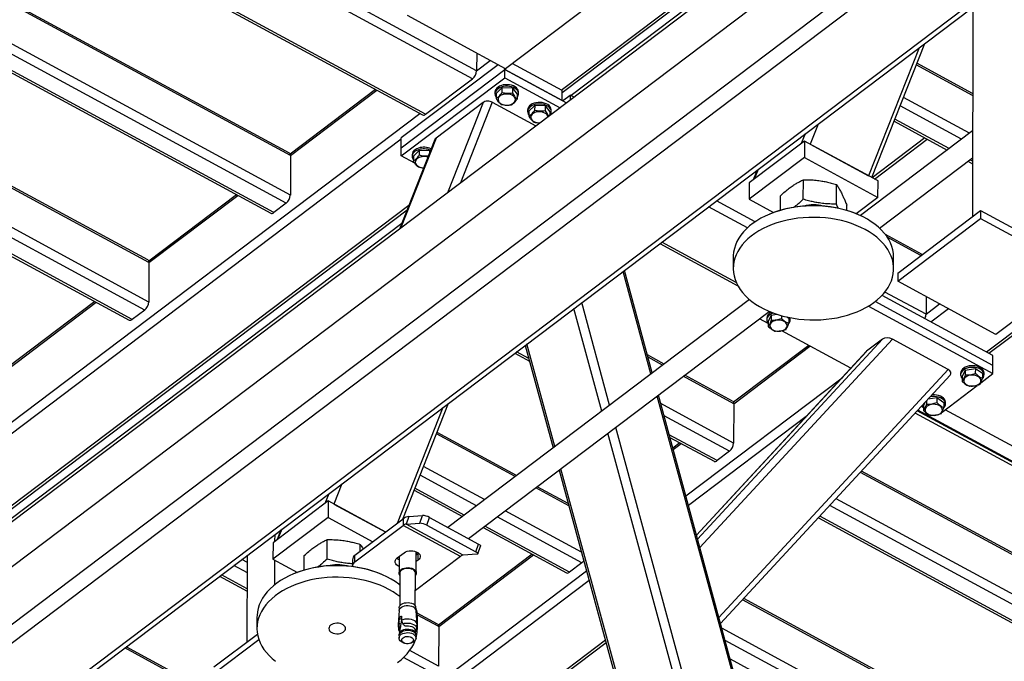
# Model space of a CAD drawing. Header units: millimetres. Extents: x 0 to 841, y 0 to 594.
# Tile 163 of 190: x 722 to 748, y 322 to 339. Entities that reach past the tile are written whole.
import ezdxf

# ---------------------------------------------------------------- set-up
doc = ezdxf.new("R2010")
doc.units = ezdxf.units.MM
doc.layers.add('TRAIT-FORT', color=4, linetype='Continuous', lineweight=25)

msp = doc.modelspace()

# ---------------------------------------------------------------- linework, layer by layer
at = {"layer": 'TRAIT-FORT', "color": 4, "linetype": 'Continuous', "lineweight": 25}
for p, q in [((755.288, 351.176), (686.454, 299.178)), ((754.118, 349.091), (640.007, 262.89)), ((754.114, 347.553), (640.003, 261.352)), ((754.331, 347.216), (640.221, 261.014)), ((756.077, 346.27), (641.967, 260.068)), ((642.139, 260.06), (756.25, 346.261)), ((733.76, 337.586), (722.581, 343.642)), ((733.649, 337.37), (722.479, 343.422)), ((736.02, 337.066), (743.47, 342.695)), ((736.042, 337), (743.47, 342.611)), ((743.47, 342.354), (736.282, 336.925)), ((721.85, 342.074), (732.314, 336.404)), ((732.395, 336.423), (721.874, 342.124)), ((728.786, 335.319), (720.735, 339.68)), ((728.757, 335.386), (720.754, 339.722)), ((736.747, 339.311), (734.534, 337.64)), ((734.534, 337.64), (731.915, 339.059)), ((747.016, 339.286), (747.002, 333.687)), ((728.783, 334.264), (720.342, 338.837)), ((728.672, 334.049), (720.24, 338.617)), ((728.34, 333.798), (720.08, 338.274)), ((744.317, 334.732), (745.73, 338.314)), ((720.056, 338.223), (728.259, 333.779)), ((733.761, 338.058), (733.76, 337.586)), ((745.578, 338.2), (744.229, 334.779)), ((734.335, 337.747), (731.748, 335.793)), ((733.76, 337.586), (734.125, 337.861)), ((736.042, 337.055), (734.713, 337.775)), ((747.01, 336.926), (745.504, 337.742)), ((747.01, 336.977), (745.521, 337.784)), ((731.748, 335.53), (734.513, 337.619)), ((734.513, 337.619), (734.514, 337.651)), ((734.513, 337.399), (734.513, 337.619)), ((734.513, 337.619), (736.16, 336.727)), ((736.041, 336.791), (734.513, 337.619)), ((731.747, 335.31), (734.513, 337.399)), ((732.395, 336.423), (733.649, 337.37)), ((734.513, 337.399), (735.991, 336.598)), ((731.061, 337.083), (728.779, 335.359)), ((728.786, 335.319), (731.096, 337.064)), ((734.249, 337.014), (734.249, 336.97)), ((734.284, 336.979), (734.283, 336.847)), ((734.284, 336.979), (734.437, 337.129)), ((734.437, 337.129), (734.436, 336.997)), ((734.717, 337.119), (734.437, 337.129)), ((734.717, 337.119), (734.716, 336.987)), ((734.717, 337.119), (734.844, 336.959)), ((734.844, 336.959), (734.843, 336.827)), ((734.878, 336.968), (734.878, 337.012)), ((736.041, 336.791), (736.042, 337.055)), ((733.93, 336.734), (732.676, 335.787)), ((733.93, 336.734), (732.979, 334.323)), ((734.179, 336.743), (733.328, 334.587)), ((734.179, 336.743), (735.345, 336.111)), ((736.057, 336.783), (736.26, 336.936)), ((736.26, 336.936), (736.26, 336.802)), ((736.364, 336.88), (736.26, 336.936)), ((746.926, 335.916), (745.161, 336.872)), ((717.166, 325.05), (732.245, 336.442)), ((735.122, 336.541), (735.122, 336.497)), ((735.157, 336.506), (735.156, 336.374)), ((735.157, 336.506), (735.31, 336.656)), ((735.31, 336.656), (735.309, 336.524)), ((735.59, 336.646), (735.31, 336.656)), ((735.59, 336.646), (735.589, 336.514)), ((735.59, 336.646), (735.717, 336.486)), ((735.717, 336.486), (735.716, 336.391)), ((735.751, 336.495), (735.751, 336.539)), ((746.713, 335.755), (745.072, 336.645)), ((742.88, 336.161), (742.669, 335.625)), ((744.911, 336.238), (746.333, 335.468)), ((746.381, 335.504), (744.932, 336.29)), ((742.532, 335.898), (742.43, 335.64)), ((747.008, 335.978), (744.013, 333.716)), ((717.942, 325.335), (731.748, 335.765)), ((725.006, 332.463), (718.911, 335.766)), ((724.977, 332.531), (718.93, 335.807)), ((732.643, 335.745), (731.701, 333.358)), ((732.676, 335.787), (731.725, 333.376)), ((731.748, 335.53), (731.748, 335.793)), ((742.518, 335.706), (741.043, 334.592)), ((742.518, 335.706), (742.517, 335.267)), ((744.482, 334.642), (742.518, 335.706)), ((742.669, 335.625), (744.229, 334.779)), ((745.731, 335.794), (744.322, 334.729)), ((744.389, 334.692), (745.799, 335.757)), ((731.747, 335.31), (731.748, 335.53)), ((732.071, 335.308), (732.224, 335.458)), ((732.224, 335.458), (732.224, 335.326)), ((732.504, 335.447), (732.224, 335.458)), ((732.504, 335.447), (732.504, 335.393)), ((732.504, 335.447), (732.518, 335.43)), ((728.786, 335.319), (728.783, 334.264)), ((732.11, 335.114), (731.747, 335.31)), ((732.037, 335.342), (732.037, 335.298)), ((732.071, 335.308), (732.071, 335.176)), ((742.517, 335.267), (741.042, 334.153)), ((742.517, 335.267), (744.481, 334.203)), ((744.521, 333.383), (747.006, 335.26)), ((746.885, 335.169), (747.005, 335.103)), ((747.006, 335.166), (746.933, 335.205)), ((725.003, 331.409), (718.518, 334.923)), ((732.344, 334.987), (732.327, 334.996)), ((741.253, 334.932), (741.151, 334.674)), ((741.278, 334.951), (741.176, 334.692)), ((724.892, 331.194), (718.416, 334.703)), ((741.043, 334.592), (741.042, 334.153)), ((742.487, 334.152), (742.489, 334.674)), ((744.481, 334.203), (744.482, 334.642)), ((718.232, 334.309), (724.479, 330.924)), ((724.56, 330.943), (718.255, 334.359)), ((743.373, 334.025), (743.374, 334.547)), ((727.344, 334.275), (724.999, 332.503)), ((725.006, 332.463), (727.379, 334.256)), ((728.672, 334.049), (728.34, 333.798)), ((741.203, 333.553), (740.169, 334.113)), ((741.042, 334.153), (741.694, 333.799)), ((741.875, 333.859), (741.876, 334.247)), ((744.481, 334.203), (743.901, 333.765)), ((719.426, 324.531), (731.952, 333.993)), ((719.447, 324.464), (731.905, 333.874)), ((740.996, 333.39), (739.957, 333.953)), ((743.647, 333.854), (743.647, 333.993)), ((745.011, 332.183), (747.223, 333.855)), ((747.223, 333.855), (747.223, 333.635)), ((747.223, 333.855), (749.842, 332.436)), ((741.587, 333.757), (741.571, 333.75)), ((743.95, 333.744), (743.934, 333.751)), ((745.01, 331.964), (747.223, 333.635)), ((747.223, 333.635), (749.842, 332.216)), ((731.761, 333.509), (719.688, 324.389)), ((740.696, 331.926), (738.703, 333.006)), ((745.663, 332.676), (744.68, 333.209)), ((745.63, 332.651), (744.731, 333.137)), ((738.654, 332.969), (740.74, 331.839)), ((740.615, 332.613), (740.614, 332.305)), ((744.899, 332.294), (744.9, 332.602)), ((725.006, 332.463), (725.003, 331.409)), ((738.416, 329.487), (737.67, 332.225)), ((738.453, 329.515), (737.707, 332.253)), ((749.842, 332.216), (747.629, 330.545)), ((745.011, 332.183), (745.01, 331.964)), ((747.629, 330.545), (745.01, 331.964)), ((747.379, 330.075), (749.921, 331.996)), ((747.443, 330.04), (749.94, 331.927)), ((723.564, 331.419), (721.219, 329.648)), ((741.048, 331.475), (732.992, 325.39)), ((747.553, 329.717), (744.406, 331.422)), ((747.553, 329.981), (744.589, 331.587)), ((745.764, 331.082), (744.667, 331.676)), ((745.765, 331.555), (745.764, 331.082)), ((721.226, 329.608), (723.599, 331.401)), ((724.892, 331.194), (724.56, 330.943)), ((733.544, 325.09), (741.576, 331.158)), ((737.105, 328.497), (736.359, 331.235)), ((737.313, 328.654), (736.567, 331.392)), ((744.226, 331.3), (747.552, 329.497)), ((745.764, 331.082), (746.129, 331.358)), ((745.895, 330.879), (746.361, 331.232)), ((741.545, 330.839), (741.317, 330.962)), ((741.51, 330.975), (741.51, 330.931)), ((741.552, 330.888), (741.551, 330.756)), ((741.63, 331.06), (741.552, 330.888)), ((741.63, 331.06), (741.629, 330.928)), ((741.63, 331.06), (741.776, 331.083)), ((741.902, 331.044), (741.902, 330.971)), ((742.043, 331.009), (742.096, 330.973)), ((742.096, 330.973), (742.096, 330.841)), ((742.129, 330.979), (742.123, 330.992)), ((742.138, 330.93), (742.138, 330.974)), ((743.755, 329.641), (741.914, 330.639)), ((739.663, 325.074), (744.601, 330.415)), ((739.724, 324.853), (744.865, 330.415)), ((744.601, 330.415), (744.177, 330.094)), ((746.354, 329.609), (744.865, 330.415)), ((735.055, 330.25), (735.802, 327.512)), ((735.852, 327.55), (735.105, 330.288)), ((742.63, 330.251), (740.622, 328.733)), ((740.628, 328.693), (742.665, 330.232)), ((734.776, 330.039), (735.171, 329.825)), ((735.151, 329.899), (734.824, 330.076)), ((738.768, 329.753), (738.323, 329.994)), ((738.728, 329.723), (738.339, 329.934)), ((739.634, 325.181), (744.177, 330.094)), ((744.163, 330.082), (739.634, 325.183)), ((747.553, 329.717), (747.553, 329.981)), ((740.232, 322.987), (746.354, 329.609)), ((746.809, 329.593), (746.731, 329.421)), ((746.809, 329.593), (747.082, 329.636)), ((746.809, 329.593), (746.809, 329.462)), ((747.082, 329.636), (747.081, 329.504)), ((747.082, 329.636), (747.276, 329.506)), ((747.552, 329.497), (747.553, 329.717)), ((740.628, 328.693), (739.28, 329.424)), ((740.599, 328.76), (739.32, 329.454)), ((739.347, 326.235), (743.521, 329.388)), ((740.278, 322.82), (746.411, 329.454)), ((746.689, 329.508), (746.689, 329.465)), ((746.731, 329.421), (746.731, 329.29)), ((747.226, 329.251), (747.552, 329.497)), ((747.276, 329.506), (747.275, 329.374)), ((747.318, 329.463), (747.318, 329.507)), ((746.193, 328.471), (747.133, 329.181)), ((740.913, 320.328), (738.578, 328.894)), ((740.949, 320.356), (738.615, 328.921)), ((745.826, 328.821), (746.049, 328.856)), ((746.049, 328.856), (746.049, 328.724)), ((746.049, 328.856), (746.243, 328.726)), ((732.856, 328.589), (731.635, 325.495)), ((731.787, 325.609), (733.008, 328.704)), ((740.626, 327.639), (738.677, 328.695)), ((740.628, 328.693), (740.626, 327.639)), ((749.269, 326.507), (745.549, 328.522)), ((745.692, 328.592), (745.64, 328.62)), ((745.699, 328.641), (745.698, 328.51)), ((745.736, 328.724), (745.699, 328.641)), ((745.777, 328.768), (745.776, 328.682)), ((746.243, 328.726), (746.243, 328.594)), ((749.579, 326.741), (746.274, 328.532)), ((746.285, 328.683), (746.285, 328.727)), ((740.515, 327.423), (738.765, 328.372)), ((739.415, 325.985), (742.597, 328.389)), ((749.175, 326.437), (745.475, 328.442)), ((749.243, 326.488), (745.529, 328.5)), ((746.077, 328.383), (746.061, 328.392)), ((746.077, 328.383), (746.101, 328.401)), ((739.434, 320.874), (737.475, 328.06)), ((734.787, 326.746), (732.685, 327.884)), ((734.826, 326.776), (732.701, 327.927)), ((739.152, 320.989), (737.267, 327.903)), ((740.183, 327.173), (738.902, 327.866)), ((738.923, 327.792), (740.101, 327.154)), ((739.187, 327.649), (739, 327.508)), ((739.01, 327.471), (739.222, 327.63)), ((740.515, 327.423), (740.183, 327.173)), ((733.973, 326.131), (732.342, 327.015)), ((737.898, 320.042), (736.013, 326.956)), ((733.76, 325.97), (732.252, 326.788)), ((735.963, 326.918), (737.848, 320.004)), ((753.287, 321.835), (744.012, 326.86)), ((753.258, 321.902), (744.044, 326.894)), ((730.158, 326.551), (729.946, 326.014)), ((733.428, 325.72), (732.112, 326.433)), ((736.222, 325.968), (735.339, 326.446)), ((736.206, 326.028), (735.378, 326.476)), ((729.809, 326.287), (729.707, 326.029)), ((732.092, 326.381), (733.38, 325.683)), ((753.284, 320.78), (743.362, 326.156)), ((729.796, 326.096), (728.321, 324.981)), ((729.796, 326.096), (729.794, 325.656)), ((731.33, 325.264), (729.796, 326.096)), ((729.946, 326.014), (731.33, 325.264)), ((753.173, 320.565), (743.192, 325.973)), ((729.794, 325.656), (728.319, 324.542)), ((729.794, 325.656), (730.991, 325.008)), ((731.948, 325.684), (731.874, 325.476)), ((731.948, 325.684), (732.313, 325.709)), ((732.239, 325.501), (732.313, 325.709)), ((732.427, 325.447), (732.502, 325.655)), ((732.502, 325.655), (733.811, 324.946)), ((736.573, 324.446), (734.312, 325.671)), ((736.56, 324.729), (734.525, 325.832)), ((742.888, 325.644), (752.76, 320.295)), ((752.842, 320.314), (742.927, 325.686)), ((730.51, 324.645), (731.801, 325.62)), ((730.51, 324.469), (731.801, 325.444)), ((731.801, 325.62), (731.801, 325.444)), ((733.328, 324.616), (731.801, 325.444)), ((731.874, 325.476), (732.239, 325.501)), ((733.402, 324.649), (731.874, 325.476)), ((732.427, 325.447), (733.737, 324.738)), ((733.932, 325.384), (736.16, 324.177)), ((736.242, 324.195), (733.981, 325.42)), ((728.373, 325.021), (728.374, 325.203)), ((728.531, 325.322), (728.429, 325.063)), ((728.555, 325.34), (728.453, 325.082)), ((728.321, 324.981), (728.319, 324.542)), ((729.765, 324.542), (729.766, 325.063)), ((730.651, 324.751), (730.652, 324.936)), ((733.737, 324.738), (733.811, 324.946)), ((733.792, 324.684), (733.866, 324.892)), ((727.63, 322.335), (727.636, 324.646)), ((729.152, 324.248), (729.153, 324.636)), ((730.51, 324.469), (730.51, 324.645)), ((731.641, 324.574), (731.826, 324.713)), ((731.691, 324.611), (731.69, 324.17)), ((733.328, 324.616), (732.123, 323.706)), ((732.147, 324.169), (732.148, 324.74)), ((732.148, 324.731), (732.152, 324.739)), ((732.197, 324.688), (732.148, 324.65)), ((732.212, 324.7), (732.197, 324.688)), ((732.197, 324.512), (732.197, 324.688)), ((735.246, 324.672), (732.739, 322.779)), ((732.746, 322.739), (735.28, 324.653)), ((733.766, 324.673), (733.402, 324.649)), ((727.635, 324.176), (727.274, 324.372)), ((727.636, 324.451), (727.486, 324.532)), ((728.319, 324.542), (728.972, 324.189)), ((728.37, 323.862), (728.372, 324.513)), ((730.443, 324.527), (730.442, 324.352)), ((732.197, 324.512), (732.148, 324.475)), ((736.573, 324.446), (736.242, 324.195)), ((724.56, 315.064), (736.696, 324.232)), ((726.893, 324.085), (727.634, 323.684)), ((727.634, 323.746), (726.942, 324.121)), ((728.864, 324.146), (728.849, 324.139)), ((731.227, 324.133), (731.212, 324.14)), ((731.712, 324.17), (731.71, 323.296)), ((732.122, 323.295), (732.124, 324.169)), ((722.821, 313.449), (736.764, 323.982)), ((749.346, 318.857), (740.863, 323.453)), ((749.317, 318.925), (740.895, 323.488)), ((727.892, 323.002), (727.891, 322.695)), ((731.688, 323.166), (731.662, 322.795)), ((731.691, 323.239), (731.691, 323.184)), ((731.756, 323.001), (731.756, 322.914)), ((732.14, 323.182), (732.14, 323.237)), ((732.167, 322.794), (732.143, 323.165)), ((732.717, 322.806), (732.171, 323.102)), ((732.746, 322.739), (732.176, 323.047)), ((731.689, 322.739), (731.694, 322.826)), ((731.694, 322.867), (731.702, 322.96)), ((731.694, 322.826), (731.694, 322.867)), ((731.737, 322.803), (731.694, 322.826)), ((731.751, 322.934), (731.702, 322.96)), ((731.751, 322.934), (731.737, 322.803)), ((731.756, 322.914), (731.76, 322.875)), ((731.76, 322.875), (731.788, 322.814)), ((731.831, 322.767), (731.849, 322.757)), ((731.845, 322.759), (731.848, 322.757)), ((731.849, 322.757), (731.847, 322.758)), ((732.177, 322.683), (732.178, 322.991)), ((732.746, 322.739), (732.743, 321.684)), ((726.742, 321.665), (727.904, 322.542)), ((731.687, 322.498), (731.686, 322.435)), ((731.7, 322.561), (731.69, 322.522)), ((731.707, 322.639), (731.698, 322.554)), ((731.709, 322.65), (731.702, 322.67)), ((731.702, 322.67), (731.711, 322.665)), ((731.709, 322.65), (731.707, 322.639)), ((731.711, 322.665), (731.709, 322.65)), ((732.129, 322.553), (732.121, 322.638)), ((732.124, 322.608), (732.126, 322.607)), ((732.138, 322.521), (732.127, 322.56)), ((732.141, 322.433), (732.141, 322.497)), ((749.343, 317.803), (740.311, 322.696)), ((723.256, 311.852), (737.199, 322.385)), ((723.275, 311.783), (737.218, 322.316)), ((726.742, 321.489), (727.942, 322.396)), ((731.787, 322.314), (731.827, 322.297)), ((732, 322.296), (732.039, 322.313)), ((749.232, 317.588), (740.4, 322.373)), ((726.319, 321.108), (724.359, 322.17)), ((726.345, 321.146), (724.399, 322.2)), ((732.743, 321.684), (731.973, 322.102)), ((732.632, 321.469), (731.807, 321.916)), ((748.9, 317.337), (740.537, 321.868))]:
    msp.add_line(p, q, dxfattribs=at)
at = {"layer": 'TRAIT-FORT', "color": 4, "linetype": 'Continuous', "lineweight": 25, "flags": 128}
for points in [[(734.878, 337.012), (734.877, 337.027), (734.868, 337.062), (734.849, 337.096), (734.821, 337.128), (734.785, 337.155), (734.741, 337.178), (734.692, 337.196), (734.639, 337.208), (734.583, 337.213), (734.527, 337.213), (734.472, 337.205), (734.42, 337.192)], [(734.42, 337.192), (734.372, 337.172), (734.331, 337.148), (734.297, 337.119), (734.271, 337.087), (734.255, 337.053), (734.249, 337.017), (734.249, 337.014)], [(734.419, 337.148), (734.372, 337.129), (734.331, 337.104), (734.297, 337.075), (734.271, 337.043), (734.255, 337.009), (734.249, 336.973), (734.253, 336.937), (734.267, 336.902), (734.283, 336.878)], [(734.37, 336.896), (734.348, 336.869), (734.335, 336.839), (734.333, 336.808), (734.34, 336.778), (734.357, 336.749), (734.384, 336.723), (734.418, 336.701), (734.458, 336.684), (734.503, 336.673), (734.551, 336.668), (734.599, 336.669), (734.645, 336.677), (734.688, 336.691), (734.726, 336.71), (734.756, 336.734), (734.778, 336.762), (734.791, 336.791), (734.794, 336.822), (734.786, 336.853), (734.769, 336.882), (734.743, 336.908), (734.709, 336.929), (734.668, 336.946), (734.623, 336.958), (734.576, 336.962), (734.527, 336.961), (734.481, 336.953), (734.438, 336.939), (734.4, 336.92), (734.37, 336.896)], [(734.843, 336.877), (734.844, 336.878), (734.865, 336.912), (734.876, 336.947), (734.877, 336.983), (734.868, 337.019), (734.849, 337.053), (734.821, 337.084), (734.785, 337.111), (734.741, 337.134), (734.692, 337.152), (734.639, 337.164), (734.583, 337.169), (734.527, 337.169), (734.472, 337.161), (734.419, 337.148)], [(735.293, 336.719), (735.245, 336.699), (735.204, 336.675), (735.17, 336.646), (735.144, 336.614), (735.128, 336.58), (735.122, 336.544), (735.122, 336.541)], [(735.292, 336.675), (735.245, 336.656), (735.204, 336.631), (735.17, 336.602), (735.144, 336.57), (735.128, 336.536), (735.122, 336.5), (735.126, 336.464), (735.14, 336.429), (735.156, 336.405)], [(735.716, 336.404), (735.717, 336.405), (735.738, 336.439), (735.749, 336.474), (735.75, 336.51), (735.741, 336.546), (735.722, 336.58), (735.694, 336.611), (735.658, 336.638), (735.614, 336.661), (735.565, 336.679), (735.512, 336.691), (735.456, 336.696), (735.4, 336.696), (735.345, 336.688), (735.292, 336.675)], [(735.751, 336.539), (735.75, 336.554), (735.741, 336.589), (735.722, 336.623), (735.694, 336.655), (735.658, 336.682), (735.614, 336.705), (735.565, 336.723), (735.512, 336.735), (735.456, 336.74), (735.4, 336.74), (735.345, 336.732), (735.293, 336.719)], [(735.243, 336.423), (735.221, 336.396), (735.208, 336.366), (735.206, 336.335), (735.213, 336.305), (735.23, 336.276), (735.257, 336.25), (735.291, 336.228), (735.331, 336.211), (735.376, 336.2), (735.424, 336.195), (735.457, 336.195)], [(735.666, 336.353), (735.659, 336.38), (735.642, 336.409), (735.616, 336.435), (735.582, 336.456), (735.541, 336.473), (735.496, 336.485), (735.449, 336.489), (735.4, 336.488), (735.354, 336.48), (735.311, 336.466), (735.273, 336.447), (735.243, 336.423)], [(732.207, 335.52), (732.159, 335.501), (732.118, 335.477), (732.084, 335.448), (732.059, 335.416), (732.043, 335.381), (732.037, 335.345), (732.037, 335.342)], [(732.207, 335.476), (732.159, 335.457), (732.118, 335.433), (732.084, 335.404), (732.059, 335.372), (732.043, 335.337), (732.037, 335.301), (732.041, 335.266), (732.055, 335.231), (732.071, 335.207)], [(732.157, 335.225), (732.135, 335.197), (732.123, 335.167), (732.12, 335.137), (732.128, 335.106), (732.145, 335.077), (732.171, 335.051), (732.205, 335.029), (732.245, 335.013), (732.29, 335.001), (732.338, 334.996), (732.347, 334.996)], [(744.9, 332.602), (744.9, 332.612), (744.894, 332.706), (744.878, 332.8), (744.852, 332.894), (744.816, 332.985), (744.77, 333.075), (744.714, 333.163), (744.649, 333.248), (744.575, 333.33), (744.492, 333.409), (744.401, 333.484), (744.303, 333.554), (744.197, 333.62), (744.084, 333.681), (743.964, 333.738), (743.839, 333.788), (743.709, 333.833), (743.574, 333.873), (743.436, 333.906), (743.294, 333.933), (743.15, 333.954), (743.003, 333.968), (742.856, 333.976), (742.708, 333.977), (742.56, 333.972), (742.414, 333.96), (742.268, 333.942), (742.126, 333.918), (741.986, 333.887), (741.85, 333.85), (741.718, 333.807), (741.591, 333.759), (741.47, 333.705), (741.355, 333.645), (741.246, 333.581), (741.145, 333.512), (741.052, 333.439), (740.966, 333.362), (740.889, 333.281), (740.821, 333.198), (740.763, 333.111), (740.713, 333.022), (740.674, 332.931), (740.644, 332.838), (740.625, 332.744), (740.615, 332.65), (740.615, 332.613)], [(741.299, 333.306), (741.194, 333.24), (741.097, 333.169), (741.007, 333.094), (740.926, 333.015), (740.853, 332.932), (740.79, 332.847), (740.736, 332.759), (740.692, 332.669), (740.657, 332.577), (740.632, 332.484), (740.618, 332.39), (740.614, 332.295), (740.62, 332.201), (740.636, 332.106), (740.662, 332.013), (740.698, 331.922), (740.744, 331.832), (740.8, 331.744), (740.865, 331.659), (740.939, 331.577), (741.022, 331.498), (741.112, 331.423), (741.211, 331.353), (741.317, 331.287), (741.43, 331.225), (741.55, 331.169), (741.675, 331.119), (741.805, 331.073), (741.939, 331.034), (742.078, 331.001), (742.22, 330.974), (742.364, 330.953), (742.511, 330.939), (742.658, 330.931), (742.806, 330.93), (742.954, 330.935), (743.1, 330.947), (743.246, 330.965), (743.388, 330.989), (743.528, 331.02), (743.664, 331.057), (743.796, 331.1), (743.923, 331.148), (744.044, 331.202), (744.159, 331.261), (744.268, 331.326), (744.369, 331.394), (744.462, 331.468), (744.548, 331.545), (744.625, 331.625), (744.693, 331.709), (744.751, 331.796), (744.801, 331.885), (744.84, 331.976), (744.87, 332.069), (744.889, 332.163), (744.899, 332.257), (744.898, 332.352), (744.887, 332.446), (744.865, 332.54), (744.834, 332.632), (744.793, 332.723), (744.742, 332.812), (744.682, 332.898), (744.612, 332.982), (744.534, 333.062), (744.447, 333.139), (744.352, 333.212), (744.25, 333.28), (744.14, 333.344), (744.024, 333.403), (743.902, 333.456), (743.774, 333.504), (743.642, 333.546), (743.505, 333.583), (743.364, 333.613), (743.221, 333.637), (743.076, 333.654), (742.929, 333.665), (742.781, 333.67), (742.633, 333.668), (742.486, 333.659), (742.34, 333.645), (742.196, 333.623), (742.055, 333.595), (741.917, 333.562), (741.783, 333.522), (741.653, 333.476), (741.529, 333.425), (741.411, 333.368), (741.299, 333.306)], [(741.691, 331.113), (741.681, 331.11), (741.633, 331.091), (741.592, 331.066), (741.558, 331.038), (741.532, 331.006), (741.516, 330.971), (741.51, 330.935), (741.514, 330.899), (741.527, 330.864), (741.551, 330.831), (741.552, 330.831)], [(741.99, 330.879), (741.953, 330.899), (741.911, 330.913), (741.864, 330.922), (741.816, 330.924), (741.768, 330.92), (741.723, 330.91), (741.682, 330.893), (741.647, 330.872), (741.62, 330.847), (741.602, 330.818), (741.593, 330.788), (741.595, 330.757), (741.607, 330.727), (741.628, 330.699), (741.657, 330.675), (741.694, 330.655), (741.736, 330.64), (741.783, 330.632), (741.831, 330.629), (741.879, 330.633), (741.924, 330.644), (741.965, 330.66), (742, 330.681), (742.027, 330.707), (742.045, 330.735), (742.054, 330.766), (742.052, 330.796), (742.041, 330.826), (742.02, 330.854), (741.99, 330.879)], [(742.138, 330.974), (742.138, 330.988), (742.138, 330.989)], [(747.308, 329.556), (747.29, 329.591), (747.262, 329.622), (747.225, 329.65), (747.182, 329.673), (747.133, 329.691), (747.08, 329.702), (747.024, 329.708), (746.968, 329.707), (746.913, 329.7), (746.861, 329.687), (746.813, 329.668), (746.771, 329.643), (746.737, 329.615), (746.712, 329.583), (746.696, 329.548), (746.689, 329.512), (746.689, 329.508)], [(747.308, 329.513), (747.289, 329.547), (747.262, 329.578), (747.225, 329.606), (747.182, 329.629), (747.133, 329.647), (747.08, 329.659), (747.024, 329.664), (746.968, 329.663), (746.913, 329.656), (746.86, 329.643), (746.813, 329.624), (746.771, 329.6), (746.737, 329.571), (746.712, 329.539), (746.695, 329.504), (746.689, 329.468), (746.693, 329.433), (746.707, 329.398), (746.73, 329.365), (746.731, 329.364)], [(747.169, 329.412), (747.133, 329.432), (747.09, 329.446), (747.044, 329.455), (746.996, 329.457), (746.948, 329.453), (746.902, 329.443), (746.862, 329.427), (746.827, 329.405), (746.8, 329.38), (746.781, 329.351), (746.773, 329.321), (746.774, 329.29), (746.786, 329.26), (746.807, 329.232), (746.837, 329.208), (746.873, 329.188), (746.916, 329.173), (746.962, 329.165), (747.01, 329.162), (747.058, 329.167), (747.103, 329.177), (747.144, 329.193), (747.179, 329.214), (747.206, 329.24), (747.225, 329.268), (747.233, 329.299), (747.232, 329.33), (747.22, 329.36), (747.199, 329.387), (747.169, 329.412)], [(747.318, 329.507), (747.317, 329.521), (747.308, 329.556)], [(746.276, 328.733), (746.257, 328.767), (746.229, 328.798), (746.193, 328.826), (746.15, 328.849), (746.101, 328.867), (746.047, 328.879), (745.992, 328.884), (745.935, 328.883), (745.88, 328.876), (745.876, 328.875)], [(746.276, 328.776), (746.257, 328.811), (746.229, 328.842), (746.193, 328.87), (746.15, 328.893), (746.101, 328.911), (746.047, 328.922), (745.992, 328.928), (745.935, 328.927), (745.923, 328.926)], [(746.137, 328.632), (746.1, 328.652), (746.058, 328.666), (746.011, 328.675), (745.963, 328.677), (745.915, 328.673), (745.87, 328.663), (745.829, 328.647), (745.794, 328.625), (745.767, 328.6), (745.749, 328.571), (745.74, 328.541), (745.742, 328.51), (745.753, 328.48), (745.774, 328.452), (745.804, 328.428), (745.841, 328.408), (745.883, 328.393), (745.93, 328.385), (745.978, 328.382), (746.026, 328.387), (746.071, 328.397), (746.112, 328.413), (746.147, 328.434), (746.174, 328.46), (746.192, 328.488), (746.201, 328.519), (746.199, 328.55), (746.187, 328.58), (746.166, 328.607), (746.137, 328.632)], [(746.285, 328.727), (746.285, 328.741), (746.276, 328.776)], [(733.811, 324.946), (733.831, 324.934), (733.847, 324.923), (733.858, 324.912), (733.865, 324.902), (733.866, 324.894), (733.866, 324.892)], [(731.826, 324.713), (731.862, 324.735), (731.906, 324.752), (731.953, 324.763), (732.004, 324.768), (732.054, 324.765), (732.103, 324.756), (732.148, 324.741), (732.187, 324.72), (732.218, 324.694), (732.24, 324.665), (732.252, 324.633), (732.254, 324.601), (732.245, 324.569), (732.225, 324.539), (732.197, 324.512)], [(733.737, 324.738), (733.757, 324.726), (733.773, 324.715), (733.784, 324.704), (733.791, 324.694), (733.792, 324.686), (733.789, 324.68), (733.78, 324.675), (733.766, 324.673)], [(731.712, 323.847), (731.679, 323.873), (731.58, 323.943), (731.474, 324.009), (731.361, 324.071), (731.242, 324.127), (731.117, 324.178), (730.987, 324.223), (730.852, 324.262), (730.713, 324.295), (730.572, 324.322), (730.427, 324.343), (730.281, 324.357), (730.133, 324.365), (729.986, 324.367), (729.838, 324.361), (729.691, 324.35), (729.546, 324.331), (729.403, 324.307), (729.263, 324.276), (729.127, 324.239), (728.996, 324.196), (728.869, 324.148), (728.748, 324.094), (728.632, 324.035), (728.524, 323.971), (728.423, 323.902), (728.329, 323.829), (728.244, 323.751), (728.167, 323.671), (728.099, 323.587), (728.04, 323.5), (727.991, 323.411), (727.951, 323.32), (727.922, 323.227), (727.902, 323.134), (727.893, 323.039), (727.892, 323.002)], [(731.69, 324.345), (731.652, 324.366), (731.621, 324.392), (731.598, 324.421), (731.586, 324.452), (731.585, 324.485), (731.594, 324.517), (731.613, 324.547), (731.641, 324.574)], [(731.691, 324.521), (731.652, 324.542), (731.627, 324.561)], [(731.712, 324.106), (731.702, 324.123), (731.691, 324.153), (731.691, 324.185), (731.701, 324.216), (731.722, 324.245), (731.752, 324.27), (731.789, 324.29), (731.833, 324.305), (731.881, 324.314), (731.93, 324.315), (731.979, 324.31), (732.025, 324.298), (732.066, 324.281)], [(731.711, 323.54), (731.63, 323.601), (731.527, 323.669), (731.418, 323.733), (731.302, 323.792), (731.179, 323.845), (731.052, 323.893), (730.919, 323.936), (730.782, 323.972), (730.642, 324.002), (730.499, 324.026), (730.353, 324.043), (730.206, 324.055), (730.059, 324.059), (729.911, 324.057), (729.764, 324.049), (729.618, 324.034), (729.473, 324.012), (729.332, 323.985), (729.194, 323.951), (729.06, 323.911), (728.931, 323.865), (728.807, 323.814), (728.688, 323.757), (728.577, 323.696)], [(731.712, 324.17), (731.713, 324.173), (731.719, 324.203), (731.735, 324.23), (731.761, 324.254), (731.795, 324.275), (731.834, 324.29), (731.878, 324.298), (731.924, 324.301), (731.97, 324.297), (732.013, 324.286), (732.051, 324.27)], [(732.066, 324.281), (732.1, 324.258), (732.125, 324.231), (732.141, 324.201), (732.147, 324.169), (732.142, 324.138), (732.126, 324.108), (732.124, 324.105)], [(728.577, 323.696), (728.472, 323.629), (728.374, 323.558), (728.285, 323.483), (728.203, 323.404), (728.131, 323.322), (728.068, 323.236), (728.014, 323.148), (727.969, 323.058), (727.935, 322.966), (727.91, 322.873), (727.896, 322.779), (727.891, 322.684), (727.897, 322.59), (727.913, 322.496), (727.94, 322.403), (727.976, 322.311), (728.022, 322.221), (728.078, 322.133), (728.143, 322.048), (728.217, 321.966), (728.299, 321.887), (728.39, 321.813)], [(731.688, 323.166), (731.689, 323.175), (731.7, 323.205), (731.72, 323.234), (731.75, 323.259), (731.787, 323.279), (731.831, 323.294), (731.878, 323.302), (731.927, 323.304), (731.976, 323.299), (732.021, 323.287), (732.062, 323.27)], [(731.691, 323.239), (731.693, 323.253), (731.703, 323.284), (731.723, 323.312), (731.752, 323.337), (731.789, 323.357), (731.832, 323.371), (731.879, 323.379), (731.927, 323.381), (731.975, 323.376), (732.02, 323.365), (732.06, 323.347)], [(732.131, 323.277), (732.129, 323.283), (732.122, 323.305)], [(729.891, 322.581), (729.931, 322.563), (729.975, 322.552), (730.023, 322.547), (730.071, 322.549), (730.117, 322.557), (730.159, 322.571), (730.196, 322.591), (730.225, 322.616), (730.245, 322.644), (730.255, 322.674), (730.255, 322.704), (730.245, 322.734), (730.224, 322.762), (730.195, 322.787), (730.158, 322.807), (730.116, 322.821), (730.07, 322.829), (730.022, 322.831), (729.974, 322.826), (729.93, 322.814), (729.89, 322.797), (729.857, 322.775), (729.832, 322.749), (729.817, 322.719), (729.812, 322.689), (729.817, 322.658), (729.833, 322.629), (729.858, 322.603), (729.891, 322.581)], [(731.756, 322.914), (731.801, 322.932), (731.851, 322.944), (731.904, 322.949), (731.958, 322.947), (732.009, 322.937), (732.056, 322.921), (732.097, 322.899), (732.13, 322.872), (732.153, 322.841), (732.165, 322.807), (732.167, 322.783)], [(731.788, 322.814), (731.834, 322.828), (731.883, 322.835), (731.933, 322.836), (731.983, 322.83), (732.029, 322.818), (732.071, 322.799), (732.106, 322.776), (732.132, 322.749), (732.15, 322.719), (732.157, 322.687), (732.155, 322.66)], [(731.849, 322.757), (731.895, 322.763), (731.942, 322.762), (731.988, 322.754), (732.029, 322.741), (732.065, 322.721), (732.093, 322.697), (732.112, 322.67), (732.121, 322.64), (732.121, 322.638)], [(731.687, 322.498), (731.692, 322.528), (731.707, 322.558), (731.733, 322.585), (731.766, 322.608), (731.807, 322.626), (731.852, 322.637), (731.901, 322.642), (731.95, 322.641), (731.997, 322.632), (732.041, 322.618), (732.078, 322.597), (732.108, 322.572), (732.129, 322.544), (732.14, 322.513), (732.141, 322.497)], [(731.787, 322.314), (731.787, 322.314), (731.749, 322.334), (731.719, 322.359), (731.699, 322.388), (731.688, 322.418), (731.688, 322.45), (731.698, 322.48), (731.719, 322.509), (731.748, 322.534), (731.786, 322.554), (731.829, 322.569), (731.876, 322.577), (731.925, 322.579), (731.974, 322.574), (732.019, 322.562), (732.06, 322.545), (732.06, 322.545)], [(731.7, 322.561), (731.702, 322.567), (731.717, 322.595), (731.741, 322.621), (731.773, 322.643), (731.812, 322.66), (731.855, 322.671), (731.902, 322.676), (731.948, 322.674), (731.993, 322.666), (732.035, 322.652), (732.071, 322.633), (732.099, 322.609), (732.119, 322.582), (732.127, 322.56)], [(731.813, 322.303), (731.786, 322.322), (731.767, 322.346), (731.758, 322.371), (731.76, 322.397), (731.773, 322.422), (731.795, 322.444), (731.825, 322.461), (731.861, 322.473), (731.9, 322.478), (731.941, 322.477), (731.98, 322.469), (732.014, 322.455), (732.041, 322.436), (732.06, 322.413), (732.069, 322.387), (732.067, 322.361), (732.054, 322.337), (732.032, 322.315), (732.002, 322.297), (731.966, 322.285), (731.927, 322.28), (731.886, 322.281), (731.847, 322.289), (731.813, 322.303)], [(732.06, 322.545), (732.094, 322.522), (732.119, 322.495), (732.135, 322.465), (732.141, 322.434), (732.136, 322.403), (732.12, 322.373), (732.095, 322.346), (732.061, 322.323), (732.039, 322.313)], [(731.646, 321.784), (731.74, 321.857), (731.825, 321.934), (731.902, 322.015), (731.97, 322.099), (732.029, 322.185), (732.078, 322.274), (732.118, 322.366), (732.121, 322.375)]]:
    msp.add_lwpolyline(points, dxfattribs=at)
at = {"layer": 'TRAIT-FORT', "color": 4, "linetype": 'Continuous', "lineweight": 25}
for centre, radius, start, end in [((733.459, 337.604), 0.301, 309.0289, 356.4481), ((732.341, 336.474), 0.0745, 249.0032, 317.2109), ((728.715, 335.328), 0.0712, 352.4354, 54.228), ((732.349, 335.083), 0.46, 64.7539, 108.0495), ((732.35, 335.036), 0.463, 66.955, 107.9609), ((732.352, 334.978), 0.314, 70.4991, 128.3841), ((728.482, 334.283), 0.301, 309.0289, 356.4481), ((728.285, 333.849), 0.0745, 249.0032, 317.2109), ((742.753, 330.878), 3.106, 67.649, 112.05), ((742.758, 332.904), 1.098, 76.242, 103.4571), ((724.935, 332.473), 0.0712, 352.4354, 54.228), ((724.702, 331.428), 0.301, 309.0289, 356.4481), ((724.505, 330.994), 0.0745, 249.0032, 317.2109), ((741.696, 330.958), 0.187, 109.5686, 174.8056), ((741.995, 330.93), 0.142, 315.7393, 20.2789), ((745.496, 331.093), 0.269, 331.9592, 357.5972), ((747.174, 329.463), 0.142, 315.7393, 20.2789), ((740.558, 328.703), 0.0712, 352.4354, 54.228), ((745.824, 328.699), 0.17, 198.4847, 222.3741), ((746.142, 328.683), 0.142, 315.7393, 20.2789), ((740.325, 327.657), 0.301, 309.0289, 356.4481), ((740.128, 327.223), 0.0745, 249.0032, 317.2109), ((731.986, 325.398), 0.288, 97.4002, 129.7696), ((732.295, 325.288), 0.422, 60.6517, 87.5828), ((731.893, 325.333), 0.144, 97.4002, 129.7696), ((732.221, 325.08), 0.422, 60.6517, 87.5828), ((730.592, 324.52), 0.149, 123.1684, 177.1102), ((732.059, 324.718), 0.104, 329.4823, 9.0519), ((733.421, 324.505), 0.144, 97.4002, 129.7696), ((730.03, 321.267), 3.106, 67.649, 112.05), ((730.036, 323.293), 1.098, 76.242, 103.4571), ((730.59, 324.345), 0.148, 122.9896, 180.2919), ((736.413, 324.651), 0.26, 308.1247, 323.9579), ((732.004, 324.159), 0.121, 4.869, 66.9103), ((736.187, 324.246), 0.0745, 249.0032, 317.2109), ((732.013, 323.23), 0.127, 3.543, 68.2363), ((732.008, 323.145), 0.136, 8.3913, 66.4659), ((731.282, 322.992), 0.896, 359.9225, 17.0819), ((731.779, 322.786), 0.117, 136.5575, 180.8705), ((731.776, 322.682), 0.104, 146.7951, 190.9104), ((731.288, 322.686), 0.888, 343.5942, 9.6312), ((732.675, 322.748), 0.0712, 352.4354, 54.228)]:
    msp.add_arc(centre, radius, start, end, dxfattribs=at)
for centre, major_axis, ratio, start_param, end_param in [((734.068, 336.66), (0.177, -0.01), 0.632238, 0.928636, 2.499433), ((732.814, 335.712), (0.177, -0.01), 0.632238, 2.499433, 2.934452), ((744.755, 330.331), (0.189, -0.03), 0.605093, 1.043791, 2.614587), ((744.331, 330.011), (0.189, -0.03), 0.605093, 2.614587, 2.758033), ((746.243, 329.525), (0.189, -0.03), 0.605093, 5.899626, 7.326976)]:
    msp.add_ellipse(centre, major_axis=major_axis, ratio=ratio, start_param=start_param, end_param=end_param, dxfattribs=at)
for points, knots in [([(734.283, 336.847), (734.303, 336.86), (734.335, 336.88), (734.382, 336.927), (734.413, 336.966), (734.431, 336.99), (734.436, 336.997)], [0, 0, 0, 0, 0.385549, 0.637642, 0.896546, 1, 1, 1, 1]), ([(734.716, 336.987), (734.692, 336.983), (734.643, 336.975), (734.57, 336.974), (734.5, 336.982), (734.458, 336.992), (734.436, 336.997)], [0, 0, 0, 0, 0.264605, 0.534948, 0.765343, 1, 1, 1, 1]), ([(734.716, 336.987), (734.727, 336.969), (734.75, 336.931), (734.783, 336.885), (734.814, 336.851), (734.833, 336.835), (734.843, 336.827)], [0, 0, 0, 0, 0.264605, 0.534948, 0.765343, 1, 1, 1, 1]), ([(734.41, 336.687), (734.399, 336.696), (734.377, 336.715), (734.344, 336.753), (734.312, 336.798), (734.293, 336.831), (734.283, 336.847)], [0, 0, 0, 0, 0.264605, 0.534948, 0.765343, 1, 1, 1, 1]), ([(734.41, 336.687), (734.434, 336.682), (734.483, 336.67), (734.556, 336.664), (734.626, 336.667), (734.669, 336.674), (734.69, 336.677)], [0, 0, 0, 0, 0.264605, 0.534948, 0.765343, 1, 1, 1, 1]), ([(734.69, 336.677), (734.71, 336.69), (734.742, 336.71), (734.788, 336.757), (734.82, 336.795), (734.838, 336.82), (734.843, 336.827)], [0, 0, 0, 0, 0.385549, 0.637642, 0.896546, 1, 1, 1, 1]), ([(735.156, 336.374), (735.176, 336.387), (735.208, 336.407), (735.255, 336.454), (735.286, 336.493), (735.304, 336.517), (735.309, 336.524)], [0, 0, 0, 0, 0.385549, 0.637642, 0.896546, 1, 1, 1, 1]), ([(735.589, 336.514), (735.565, 336.51), (735.516, 336.502), (735.443, 336.501), (735.373, 336.509), (735.331, 336.519), (735.309, 336.524)], [0, 0, 0, 0, 0.264605, 0.534948, 0.765343, 1, 1, 1, 1]), ([(735.589, 336.514), (735.6, 336.495), (735.623, 336.458), (735.656, 336.413), (735.679, 336.386), (735.691, 336.376), (735.693, 336.374)], [0, 0, 0, 0, 0.32326, 0.653529, 0.934996, 1, 1, 1, 1]), ([(735.283, 336.214), (735.272, 336.223), (735.25, 336.242), (735.217, 336.28), (735.185, 336.325), (735.166, 336.358), (735.156, 336.374)], [0, 0, 0, 0, 0.264605, 0.534948, 0.765343, 1, 1, 1, 1]), ([(735.283, 336.214), (735.307, 336.209), (735.356, 336.197), (735.415, 336.191), (735.447, 336.193), (735.454, 336.193)], [0, 0, 0, 0, 0.433861, 0.87713, 1, 1, 1, 1]), ([(732.071, 335.176), (732.09, 335.188), (732.122, 335.209), (732.169, 335.256), (732.2, 335.294), (732.219, 335.319), (732.224, 335.326)], [0, 0, 0, 0, 0.3855495, 0.6376419, 0.8965462, 1, 1, 1, 1]), ([(732.197, 335.016), (732.186, 335.025), (732.164, 335.043), (732.131, 335.081), (732.1, 335.126), (732.08, 335.159), (732.071, 335.176)], [0, 0, 0, 0, 0.264605, 0.534948, 0.765343, 1, 1, 1, 1]), ([(732.472, 335.311), (732.458, 335.309), (732.419, 335.303), (732.357, 335.303), (732.288, 335.311), (732.245, 335.321), (732.224, 335.326)], [0, 0, 0, 0, 0.168268, 0.474026, 0.734603, 1, 1, 1, 1]), ([(732.197, 335.016), (732.222, 335.01), (732.271, 334.998), (732.321, 334.995), (732.346, 334.994)], [0, 0, 0, 0, 0.49802, 1, 1, 1, 1]), ([(741.876, 334.247), (741.917, 334.284), (741.994, 334.354), (742.108, 334.446), (742.209, 334.518), (742.303, 334.577), (742.394, 334.628), (742.456, 334.658), (742.489, 334.674)], [0, 0, 0, 0, 0.202068, 0.3827, 0.555315, 0.692992, 0.838894, 1, 1, 1, 1]), ([(742.489, 334.674), (742.548, 334.674), (742.66, 334.674), (742.824, 334.662), (742.971, 334.643), (743.106, 334.618), (743.238, 334.587), (743.327, 334.56), (743.374, 334.547)], [0, 0, 0, 0, 0.202068, 0.3827, 0.555315, 0.692992, 0.838894, 1, 1, 1, 1]), ([(743.374, 334.547), (743.393, 334.518), (743.427, 334.465), (743.478, 334.374), (743.523, 334.284), (743.565, 334.193), (743.605, 334.099), (743.633, 334.029), (743.647, 333.993)], [0, 0, 0, 0, 0.202068, 0.3827, 0.555315, 0.692992, 0.838894, 1, 1, 1, 1]), ([(742.487, 334.152), (742.446, 334.116), (742.369, 334.046), (742.282, 333.974), (742.236, 333.942), (742.227, 333.936)], [0, 0, 0, 0, 0.476184, 0.901852, 1, 1, 1, 1]), ([(743.373, 334.025), (743.314, 334.025), (743.202, 334.025), (743.037, 334.037), (742.891, 334.056), (742.755, 334.081), (742.624, 334.113), (742.534, 334.139), (742.487, 334.152)], [0, 0, 0, 0, 0.202068, 0.3827, 0.555315, 0.692992, 0.838894, 1, 1, 1, 1]), ([(743.42, 333.909), (743.419, 333.912), (743.403, 333.949), (743.387, 333.989), (743.373, 334.025)], [0, 0, 0, 0, 0.0762768, 1, 1, 1, 1]), ([(741.629, 330.928), (741.623, 330.909), (741.609, 330.869), (741.589, 330.82), (741.569, 330.783), (741.557, 330.765), (741.551, 330.756)], [0, 0, 0, 0, 0.2646049, 0.5349477, 0.7653431, 1, 1, 1, 1]), ([(741.629, 330.928), (741.653, 330.927), (741.701, 330.925), (741.772, 330.932), (741.839, 330.948), (741.881, 330.963), (741.902, 330.971)], [0, 0, 0, 0, 0.264605, 0.534948, 0.765343, 1, 1, 1, 1]), ([(741.902, 330.971), (741.926, 330.948), (741.967, 330.909), (742.027, 330.871), (742.066, 330.852), (742.089, 330.844), (742.096, 330.841)], [0, 0, 0, 0, 0.385549, 0.637642, 0.896546, 1, 1, 1, 1]), ([(741.551, 330.756), (741.576, 330.733), (741.617, 330.695), (741.676, 330.656), (741.716, 330.637), (741.739, 330.629), (741.746, 330.627)], [0, 0, 0, 0, 0.385549, 0.637642, 0.896546, 1, 1, 1, 1]), ([(742.018, 330.669), (741.994, 330.661), (741.946, 330.643), (741.876, 330.629), (741.808, 330.623), (741.766, 330.626), (741.746, 330.627)], [0, 0, 0, 0, 0.264605, 0.534948, 0.765343, 1, 1, 1, 1]), ([(742.018, 330.669), (742.025, 330.679), (742.038, 330.7), (742.059, 330.741), (742.078, 330.789), (742.09, 330.824), (742.096, 330.841)], [0, 0, 0, 0, 0.264605, 0.534948, 0.765343, 1, 1, 1, 1]), ([(746.809, 329.462), (746.802, 329.442), (746.788, 329.402), (746.768, 329.354), (746.749, 329.316), (746.737, 329.299), (746.731, 329.29)], [0, 0, 0, 0, 0.264605, 0.534948, 0.765343, 1, 1, 1, 1]), ([(746.809, 329.462), (746.832, 329.461), (746.88, 329.458), (746.951, 329.466), (747.019, 329.482), (747.06, 329.497), (747.081, 329.504)], [0, 0, 0, 0, 0.264605, 0.534948, 0.765343, 1, 1, 1, 1]), ([(747.081, 329.504), (747.106, 329.481), (747.147, 329.443), (747.206, 329.404), (747.246, 329.385), (747.269, 329.377), (747.275, 329.374)], [0, 0, 0, 0, 0.385549, 0.637642, 0.896546, 1, 1, 1, 1]), ([(747.197, 329.202), (747.204, 329.212), (747.218, 329.233), (747.238, 329.274), (747.257, 329.322), (747.269, 329.357), (747.275, 329.374)], [0, 0, 0, 0, 0.264605, 0.534948, 0.765343, 1, 1, 1, 1]), ([(746.731, 329.29), (746.755, 329.266), (746.796, 329.228), (746.856, 329.19), (746.895, 329.171), (746.918, 329.162), (746.925, 329.16)], [0, 0, 0, 0, 0.385549, 0.637642, 0.896546, 1, 1, 1, 1]), ([(747.197, 329.202), (747.174, 329.194), (747.126, 329.177), (747.055, 329.162), (746.987, 329.157), (746.946, 329.159), (746.925, 329.16)], [0, 0, 0, 0, 0.264605, 0.534948, 0.765343, 1, 1, 1, 1]), ([(745.776, 328.682), (745.77, 328.662), (745.756, 328.622), (745.735, 328.574), (745.716, 328.536), (745.704, 328.519), (745.698, 328.51)], [0, 0, 0, 0, 0.264605, 0.534948, 0.765343, 1, 1, 1, 1]), ([(745.776, 328.682), (745.8, 328.681), (745.848, 328.678), (745.918, 328.686), (745.986, 328.702), (746.028, 328.717), (746.049, 328.724)], [0, 0, 0, 0, 0.264605, 0.534948, 0.765343, 1, 1, 1, 1]), ([(746.049, 328.724), (746.073, 328.701), (746.114, 328.663), (746.173, 328.624), (746.213, 328.605), (746.236, 328.597), (746.243, 328.594)], [0, 0, 0, 0, 0.385549, 0.637642, 0.896546, 1, 1, 1, 1]), ([(746.165, 328.422), (746.171, 328.432), (746.185, 328.453), (746.205, 328.494), (746.225, 328.542), (746.237, 328.577), (746.243, 328.594)], [0, 0, 0, 0, 0.264605, 0.534948, 0.765343, 1, 1, 1, 1]), ([(745.698, 328.51), (745.723, 328.486), (745.764, 328.448), (745.823, 328.41), (745.863, 328.391), (745.886, 328.382), (745.892, 328.38)], [0, 0, 0, 0, 0.385549, 0.637642, 0.896546, 1, 1, 1, 1]), ([(746.165, 328.422), (746.141, 328.414), (746.093, 328.397), (746.022, 328.382), (745.955, 328.377), (745.913, 328.379), (745.892, 328.38)], [0, 0, 0, 0, 0.264605, 0.534948, 0.765343, 1, 1, 1, 1]), ([(729.153, 324.636), (729.194, 324.673), (729.272, 324.743), (729.386, 324.835), (729.487, 324.907), (729.581, 324.966), (729.672, 325.017), (729.734, 325.047), (729.766, 325.063)], [0, 0, 0, 0, 0.202068, 0.3827, 0.555315, 0.692992, 0.838894, 1, 1, 1, 1]), ([(729.766, 325.063), (729.825, 325.063), (729.937, 325.063), (730.102, 325.052), (730.248, 325.033), (730.384, 325.007), (730.515, 324.976), (730.605, 324.95), (730.652, 324.936)], [0, 0, 0, 0, 0.202068, 0.3827, 0.555315, 0.692992, 0.838894, 1, 1, 1, 1]), ([(730.652, 324.936), (730.67, 324.908), (730.696, 324.869), (730.721, 324.823), (730.728, 324.81)], [0, 0, 0, 0, 0.718586, 1, 1, 1, 1]), ([(729.765, 324.542), (729.724, 324.505), (729.646, 324.435), (729.559, 324.363), (729.514, 324.331), (729.505, 324.325)], [0, 0, 0, 0, 0.476184, 0.901852, 1, 1, 1, 1]), ([(730.443, 324.419), (730.399, 324.421), (730.305, 324.427), (730.169, 324.445), (730.033, 324.471), (729.902, 324.502), (729.812, 324.528), (729.765, 324.542)], [0, 0, 0, 0, 0.192038, 0.417967, 0.598168, 0.789134, 1, 1, 1, 1]), ([(731.702, 322.96), (731.703, 322.964), (731.704, 322.972), (731.709, 322.985), (731.716, 322.998), (731.723, 323.006), (731.73, 323.012), (731.737, 323.016), (731.746, 323.017), (731.753, 323.013), (731.756, 323.007), (731.756, 323.002), (731.756, 323.001)], [0, 0, 0, 0, 0.112459, 0.224891, 0.338077, 0.451935, 0.500009, 0.61321, 0.72639, 0.840088, 0.953755, 1, 1, 1, 1]), ([(731.663, 322.784), (731.663, 322.767), (731.664, 322.728), (731.67, 322.689), (731.674, 322.667)], [0, 0, 0, 0, 0.4258, 1, 1, 1, 1]), ([(731.689, 322.739), (731.689, 322.725), (731.691, 322.701), (731.699, 322.679), (731.702, 322.67)], [0, 0, 0, 0, 0.593144, 1, 1, 1, 1]), ([(731.737, 322.803), (731.732, 322.781), (731.724, 322.737), (731.715, 322.689), (731.711, 322.665)], [0, 0, 0, 0, 0.496599, 1, 1, 1, 1]), ([(731.756, 322.953), (731.756, 322.953), (731.754, 322.948), (731.752, 322.941), (731.751, 322.935), (731.751, 322.934)], [0, 0, 0, 0, 0.109116, 0.739645, 1, 1, 1, 1]), ([(731.788, 322.814), (731.795, 322.805), (731.807, 322.789), (731.824, 322.773), (731.831, 322.767)], [0, 0, 0, 0, 0.5931439, 1, 1, 1, 1]), ([(732.155, 322.665), (732.158, 322.683), (732.164, 322.722), (732.166, 322.761), (732.166, 322.783)], [0, 0, 0, 0, 0.451823, 1, 1, 1, 1]), ([(731.674, 322.662), (731.674, 322.66), (731.676, 322.645), (731.685, 322.622), (731.698, 322.603), (731.703, 322.596)], [0, 0, 0, 0, 0.073602, 0.641263, 1, 1, 1, 1]), ([(732.137, 322.615), (732.136, 322.613), (732.135, 322.608), (732.13, 322.608), (732.126, 322.607)], [0, 0, 0, 0, 0.340108, 1, 1, 1, 1]), ([(732.138, 322.615), (732.139, 322.617), (732.147, 322.63), (732.153, 322.646), (732.154, 322.659), (732.154, 322.66)], [0, 0, 0, 0, 0.171788, 0.920779, 1, 1, 1, 1])]:
    msp.add_open_spline(points, degree=3, knots=knots, dxfattribs=at)

doc.saveas('drawing.dxf')
